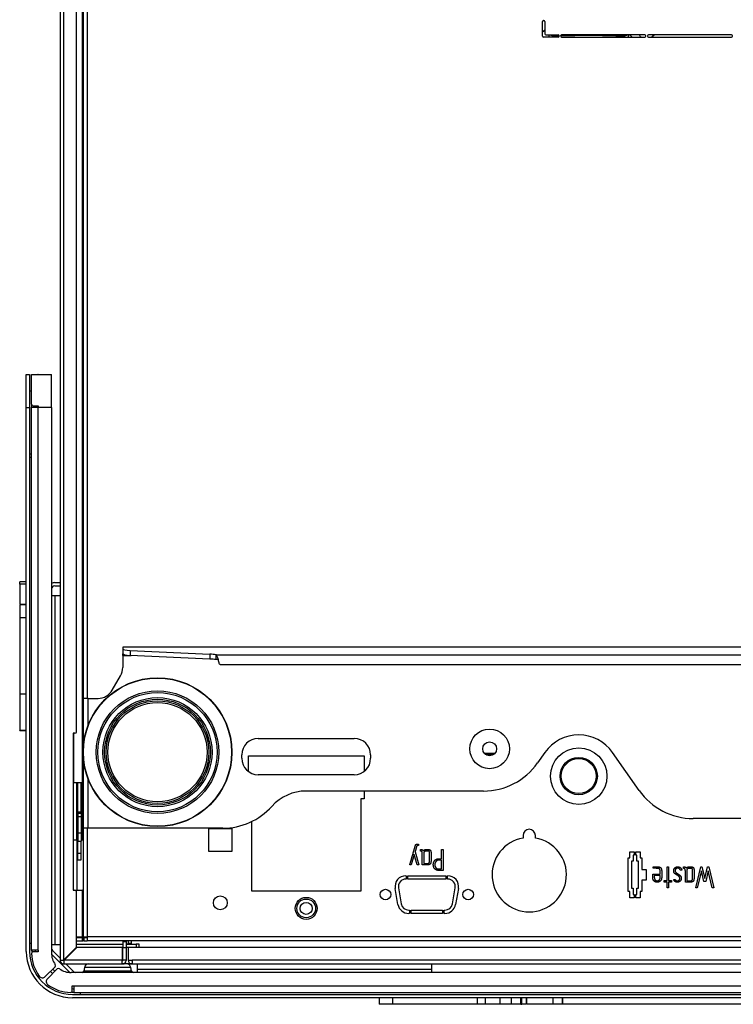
# Model space of a CAD drawing. Header units: millimetres. Extents: x 47 to 352, y 19 to 432.
# Tile 27 of 31: x 69 to 113, y 309 to 369. Entities that reach past the tile are written whole.
import ezdxf

# ---------------------------------------------------------------- set-up
doc = ezdxf.new("R2010")
doc.units = ezdxf.units.MM
doc.layers.add('146338PRO-HÜLLEN', color=7, linetype='Continuous')
doc.layers.add('Standard', color=7, linetype='Continuous')

# ---------------------------------------------------------------- blocks, each defined once
blk = doc.blocks.new('SE3')
at = {"layer": '146338PRO-HÜLLEN', "color": 7, "linetype": 'Continuous'}
for p, q in [((71.922, 405.43), (71.922, 311.91)), ((72.162, 311.93), (72.162, 405.43)), ((73.322, 397.23), (73.322, 327.747)), ((73.562, 397.23), (73.562, 327.747)), ((72.922, 325.73), (72.922, 371.53)), ((73.282, 322.63), (73.282, 371.63)), ((101.122, 367.83), (101.122, 368.71)), ((101.182, 368.77), (101.202, 368.77)), ((101.262, 368.71), (101.262, 367.97)), ((102.062, 367.77), (101.182, 367.77)), ((101.322, 367.91), (102.062, 367.91)), ((101.503, 367.91), (101.516, 367.77)), ((101.783, 367.822), (101.561, 367.878)), ((101.732, 367.91), (101.843, 367.882)), ((101.783, 367.77), (101.783, 367.822)), ((101.843, 367.822), (101.783, 367.822)), ((101.843, 367.822), (101.842, 367.77)), ((101.843, 367.882), (101.843, 367.822)), ((101.843, 367.882), (102.112, 367.882)), ((102.121, 367.822), (101.843, 367.822)), ((102.122, 367.85), (102.122, 367.83)), ((102.223, 367.85), (102.223, 367.83)), ((102.242, 367.822), (102.223, 367.822)), ((102.242, 367.822), (102.242, 367.785)), ((107.311, 367.91), (102.283, 367.91)), ((102.283, 367.77), (107.311, 367.77)), ((105.657, 367.822), (105.601, 367.822)), ((105.601, 367.77), (105.601, 367.822)), ((105.657, 367.822), (105.657, 367.882)), ((105.657, 367.882), (106.001, 367.882)), ((106.001, 367.822), (105.657, 367.822)), ((105.657, 367.822), (105.657, 367.77)), ((106.001, 367.882), (106.112, 367.91)), ((106.001, 367.882), (106.001, 367.822)), ((106.06, 367.822), (106.001, 367.822)), ((106.001, 367.77), (106.001, 367.822)), ((106.282, 367.878), (106.06, 367.822)), ((106.06, 367.822), (106.06, 367.77)), ((106.327, 367.77), (106.34, 367.91)), ((107.371, 367.83), (107.371, 367.85)), ((107.472, 367.85), (107.472, 367.83)), ((112.561, 367.91), (107.532, 367.91)), ((107.532, 367.77), (112.561, 367.77)), ((107.904, 367.91), (107.738, 367.77)), ((112.621, 367.83), (112.621, 367.85)), ((69.882, 347.35), (70.082, 347.35)), ((69.882, 345.35), (69.882, 347.35)), ((70.082, 347.35), (70.082, 345.35)), ((70.202, 345.55), (70.202, 347.345)), ((70.302, 347.349), (71.302, 347.349)), ((71.302, 347.35), (71.402, 347.35)), ((71.402, 347.35), (71.402, 347.345)), ((71.402, 345.35), (71.402, 347.345)), ((70.082, 346.35), (70.202, 346.35)), ((69.882, 312.43), (69.882, 345.35)), ((69.882, 345.35), (70.082, 345.35)), ((70.082, 345.35), (70.082, 312.43)), ((70.202, 345.55), (70.202, 345.376)), ((70.202, 312.515), (70.202, 345.376)), ((70.602, 345.35), (70.214, 345.35)), ((70.302, 345.45), (70.602, 345.45)), ((70.402, 345.45), (70.402, 345.376)), ((70.602, 345.45), (70.602, 345.35)), ((71.402, 345.35), (70.602, 345.35)), ((70.602, 312.515), (70.602, 345.35)), ((71.402, 345.35), (71.402, 312.35)), ((70.082, 342.55), (70.202, 342.55)), ((70.202, 342.315), (70.082, 342.315)), ((69.482, 334.664), (69.482, 334.8)), ((69.882, 334.8), (69.482, 334.8)), ((69.482, 334.664), (69.482, 333.464)), ((69.882, 334.664), (69.482, 334.664)), ((71.602, 334.75), (71.922, 334.75)), ((71.602, 334.55), (71.922, 334.55)), ((71.602, 333.95), (71.402, 333.95)), ((71.922, 333.95), (71.602, 333.95)), ((71.602, 333.95), (71.602, 312.832)), ((69.482, 333.429), (69.482, 333.427)), ((69.882, 333.429), (69.482, 333.429)), ((69.482, 333.427), (69.482, 332.631)), ((69.482, 333.427), (69.882, 333.427)), ((69.482, 332.631), (69.482, 328.017)), ((69.482, 332.631), (69.882, 332.631)), ((75.722, 330.839), (75.722, 330.847)), ((150.522, 330.847), (75.722, 330.847)), ((75.722, 330.839), (75.722, 330.745)), ((150.522, 330.839), (75.722, 330.839)), ((75.722, 330.745), (75.722, 330.45)), ((75.722, 330.347), (75.722, 330.45)), ((75.722, 330.347), (76.223, 330.347)), ((75.722, 330.347), (75.722, 329.615)), ((76.166, 330.645), (80.983, 330.421)), ((76.166, 330.645), (76.166, 330.349)), ((80.983, 330.125), (76.166, 330.349)), ((80.983, 330.421), (80.983, 330.125)), ((81.365, 330.091), (81.365, 330.386)), ((81.365, 330.386), (144.878, 330.386)), ((81.502, 330.09), (81.365, 330.091)), ((81.605, 329.79), (144.638, 329.79)), ((75.087, 328.247), (75.588, 329.115)), ((69.482, 328.2), (69.482, 328.017)), ((69.482, 328.017), (69.482, 325.816)), ((69.482, 328.017), (69.882, 328.017)), ((73.622, 327.747), (73.322, 327.747)), ((73.322, 327.747), (73.322, 324.542)), ((73.622, 327.747), (74.221, 327.747)), ((73.622, 326.107), (73.622, 327.747)), ((69.482, 325.805), (69.482, 325.816)), ((69.482, 325.816), (69.882, 325.816)), ((69.482, 325.805), (69.882, 325.805)), ((72.822, 325.63), (72.722, 325.63)), ((72.722, 325.63), (72.722, 316.13)), ((72.757, 322.63), (72.757, 325.63)), ((83.922, 325.321), (89.722, 325.321)), ((73.322, 324.438), (73.322, 319.89)), ((82.922, 324.121), (82.922, 324.321)), ((83.322, 324.27), (90.322, 324.27)), ((83.322, 323.321), (83.322, 324.27)), ((90.322, 324.27), (90.322, 323.321)), ((90.722, 324.321), (90.722, 324.121)), ((97.595, 324.426), (98.249, 324.426)), ((97.655, 324.365), (98.188, 324.365)), ((101.268, 324.474), (100.825, 323.841)), ((106.973, 322.175), (105.364, 324.474)), ((89.722, 323.121), (83.922, 323.121)), ((72.757, 322.63), (72.722, 322.63)), ((73.282, 322.63), (72.757, 322.63)), ((72.922, 322.63), (72.922, 319.17)), ((73.002, 320.87), (73.002, 322.63)), ((73.202, 320.87), (73.202, 322.63)), ((73.238, 319.17), (73.238, 322.63)), ((73.282, 322.63), (73.282, 319.17)), ((73.282, 322.63), (73.322, 322.63)), ((73.622, 319.89), (73.622, 322.872)), ((97.548, 322.136), (86.822, 322.136)), ((90.322, 322.136), (90.322, 321.67)), ((90.322, 321.67), (90.122, 321.67)), ((90.122, 321.67), (90.122, 316.07)), ((73.002, 320.87), (73.202, 320.87)), ((73.002, 320.77), (73.002, 320.87)), ((73.202, 320.77), (73.002, 320.77)), ((73.002, 320.77), (73.002, 320.57)), ((73.202, 320.77), (73.202, 320.87)), ((73.202, 320.77), (73.202, 320.57)), ((73.002, 320.57), (73.002, 319.602)), ((73.202, 320.57), (73.002, 320.57)), ((73.202, 320.57), (73.202, 319.602)), ((83.522, 316.07), (83.522, 320.293)), ((125.222, 320.47), (110.249, 320.47)), ((73.002, 319.602), (73.002, 319.102)), ((73.002, 319.602), (73.202, 319.602)), ((73.202, 319.602), (73.202, 319.102)), ((73.622, 319.89), (73.322, 319.89)), ((73.322, 319.89), (73.322, 313.31)), ((73.562, 319.89), (73.562, 313.31)), ((81.772, 319.89), (73.622, 319.89)), ((80.922, 318.47), (80.922, 319.87)), ((80.922, 319.87), (82.322, 319.87)), ((82.322, 319.87), (82.322, 318.47)), ((99.952, 319.45), (99.952, 319.289)), ((100.692, 319.289), (100.692, 319.45)), ((72.962, 319.17), (72.722, 319.17)), ((72.962, 316.13), (72.962, 319.17)), ((73.002, 319.17), (72.962, 319.17)), ((73.002, 319.102), (73.202, 319.102)), ((73.002, 318.37), (73.002, 319.102)), ((73.282, 319.17), (73.202, 319.17)), ((73.202, 318.37), (73.202, 319.102)), ((93.622, 318.927), (93.622, 318.843)), ((73.002, 318.37), (73.202, 318.37)), ((73.002, 317.97), (73.002, 318.37)), ((73.202, 317.97), (73.202, 318.37)), ((82.322, 318.47), (80.922, 318.47)), ((93.358, 318.294), (93.182, 317.668)), ((93.539, 317.668), (93.358, 318.294)), ((93.41, 318.454), (93.634, 317.668)), ((93.744, 318.505), (93.744, 318.595)), ((93.941, 318.376), (93.941, 317.756)), ((95.018, 318.041), (95.018, 318.599)), ((95.018, 318.599), (95.112, 318.599)), ((95.112, 318.599), (95.112, 317.329)), ((106.417, 318.091), (106.417, 318.459)), ((106.417, 318.459), (106.672, 318.459)), ((106.672, 318.259), (106.617, 318.259)), ((106.617, 318.259), (106.617, 317.891)), ((106.672, 318.459), (106.672, 318.259)), ((106.772, 318.259), (106.772, 318.459)), ((106.772, 318.459), (107.027, 318.459)), ((106.827, 318.259), (106.772, 318.259)), ((106.827, 317.891), (106.827, 318.259)), ((107.027, 318.459), (107.027, 318.091)), ((73.002, 317.97), (73.202, 317.97)), ((93.182, 317.668), (93.091, 317.668)), ((93.634, 317.668), (93.539, 317.668)), ((95.018, 317.421), (95.018, 317.949)), ((106.301, 316.049), (106.301, 318.091)), ((106.301, 318.091), (106.417, 318.091)), ((106.617, 317.891), (106.501, 317.891)), ((106.501, 317.891), (106.501, 316.249)), ((106.943, 317.891), (106.827, 317.891)), ((106.943, 316.249), (106.943, 317.891)), ((107.027, 318.091), (107.143, 318.091)), ((107.143, 318.091), (107.143, 317.388)), ((107.143, 317.388), (107.403, 317.388)), ((107.403, 317.388), (107.403, 316.752)), ((107.8, 317.116), (108.241, 317.116)), ((107.814, 317.461), (107.814, 317.55)), ((108.241, 317.028), (107.891, 317.028)), ((107.891, 317.028), (107.891, 316.893)), ((108.664, 316.714), (108.664, 317.55)), ((108.664, 317.55), (108.757, 317.55)), ((108.757, 317.55), (108.757, 316.714)), ((109.559, 317.343), (109.47, 317.343)), ((109.662, 317.456), (109.662, 317.547)), ((109.859, 317.328), (109.859, 316.708)), ((110.403, 316.282), (110.702, 317.552)), ((110.741, 317.313), (110.493, 316.282)), ((110.702, 317.552), (110.776, 317.552)), ((110.888, 316.668), (110.741, 317.313)), ((110.776, 317.552), (110.944, 316.841)), ((110.944, 316.841), (111.111, 317.552)), ((111.146, 317.312), (110.999, 316.669)), ((111.111, 317.552), (111.186, 317.552)), ((111.399, 316.282), (111.146, 317.312)), ((111.186, 317.552), (111.491, 316.282)), ((92.858, 317.01), (92.872, 317.01)), ((92.872, 316.81), (92.858, 316.81)), ((92.872, 317.01), (92.872, 316.81)), ((92.972, 317.01), (95.272, 317.01)), ((92.972, 316.81), (92.972, 317.01)), ((95.272, 316.81), (92.972, 316.81)), ((95.272, 317.01), (95.272, 316.81)), ((95.372, 316.81), (95.372, 317.01)), ((95.372, 317.01), (95.385, 317.01)), ((95.385, 316.81), (95.372, 316.81)), ((107.403, 316.752), (107.143, 316.752)), ((107.143, 316.752), (107.143, 316.049)), ((108.495, 316.624), (108.495, 316.714)), ((108.495, 316.714), (108.664, 316.714)), ((108.664, 316.624), (108.495, 316.624)), ((108.664, 316.282), (108.664, 316.624)), ((108.757, 316.714), (108.922, 316.714)), ((108.922, 316.624), (108.757, 316.624)), ((108.757, 316.624), (108.757, 316.282)), ((108.922, 316.714), (108.922, 316.624)), ((109.066, 316.775), (109.159, 316.775)), ((109.377, 316.73), (109.4, 316.75)), ((110.999, 316.669), (110.888, 316.668)), ((72.722, 316.13), (72.822, 316.13)), ((72.822, 316.13), (73.282, 316.13)), ((72.922, 312.69), (72.922, 316.03)), ((73.322, 316.13), (73.282, 316.13)), ((73.282, 313.31), (73.282, 316.13)), ((90.122, 316.07), (83.522, 316.07)), ((92.377, 315.275), (92.208, 316.235)), ((92.405, 316.27), (92.574, 315.31)), ((95.669, 315.31), (95.838, 316.27)), ((96.035, 316.235), (95.866, 315.275)), ((106.417, 316.049), (106.301, 316.049)), ((106.417, 315.681), (106.417, 316.049)), ((106.501, 316.249), (106.617, 316.249)), ((106.617, 316.249), (106.617, 315.881)), ((106.617, 315.881), (106.672, 315.881)), ((106.672, 315.881), (106.672, 315.681)), ((106.772, 315.681), (106.772, 315.881)), ((106.772, 315.881), (106.827, 315.881)), ((106.827, 315.881), (106.827, 316.249)), ((106.827, 316.249), (106.943, 316.249)), ((107.143, 316.049), (107.027, 316.049)), ((107.027, 316.049), (107.027, 315.681)), ((108.757, 316.282), (108.664, 316.282)), ((110.493, 316.282), (110.403, 316.282)), ((111.491, 316.282), (111.399, 316.282)), ((106.672, 315.681), (106.417, 315.681)), ((107.027, 315.681), (106.772, 315.681)), ((93.027, 314.93), (93.072, 314.93)), ((93.072, 314.73), (93.027, 314.73)), ((93.072, 314.93), (93.072, 314.73)), ((93.172, 314.73), (93.172, 314.93)), ((93.172, 314.93), (95.072, 314.93)), ((95.072, 314.73), (93.172, 314.73)), ((95.072, 314.93), (95.072, 314.73)), ((95.172, 314.73), (95.172, 314.93)), ((95.172, 314.93), (95.216, 314.93)), ((95.216, 314.73), (95.172, 314.73)), ((70.202, 312.915), (70.082, 312.915)), ((72.922, 313.31), (73.282, 313.31)), ((72.922, 313.27), (73.263, 313.27)), ((72.922, 313.07), (73.263, 313.07)), ((72.922, 312.87), (75.722, 312.87)), ((72.962, 313.27), (72.962, 313.31)), ((73.263, 313.27), (73.322, 313.27)), ((73.263, 313.27), (73.263, 313.07)), ((73.263, 313.07), (73.322, 313.07)), ((73.282, 313.31), (73.322, 313.31)), ((73.322, 313.31), (73.562, 313.31)), ((73.382, 313.27), (73.322, 313.27)), ((73.322, 313.07), (73.322, 313.27)), ((73.382, 313.07), (73.322, 313.07)), ((73.382, 313.07), (73.382, 313.27)), ((73.382, 313.27), (73.562, 313.27)), ((73.382, 313.07), (73.562, 313.07)), ((73.482, 313.27), (73.522, 313.31)), ((134.282, 313.31), (73.562, 313.31)), ((73.562, 313.31), (73.562, 313.07)), ((134.282, 313.07), (73.562, 313.07)), ((75.722, 313.07), (75.722, 313.03)), ((75.722, 313.03), (75.922, 313.03)), ((75.722, 313.03), (75.722, 312.67)), ((75.922, 313.03), (75.922, 313.07)), ((75.922, 313.03), (75.922, 312.67)), ((75.938, 312.87), (76.522, 312.87)), ((76.042, 313.07), (76.042, 312.934)), ((76.042, 312.934), (76.242, 312.934)), ((76.042, 312.9), (76.042, 312.934)), ((76.242, 312.9), (76.042, 312.9)), ((76.042, 312.9), (76.042, 312.89)), ((76.042, 312.89), (76.042, 312.87)), ((76.042, 312.89), (76.242, 312.89)), ((76.242, 312.934), (76.242, 313.07)), ((76.242, 312.9), (76.242, 312.934)), ((76.242, 312.89), (76.242, 312.9)), ((76.242, 312.87), (76.242, 312.89)), ((76.722, 312.87), (76.522, 312.87)), ((76.522, 312.87), (76.522, 312.67)), ((76.722, 312.67), (76.722, 312.87)), ((70.602, 312.515), (70.202, 312.515)), ((70.602, 312.415), (70.302, 312.415)), ((70.602, 312.515), (70.602, 312.415)), ((71.602, 312.832), (71.402, 312.832)), ((72.516, 311.153), (71.405, 312.264)), ((71.922, 312.03), (71.46, 312.491)), ((71.922, 312.832), (71.602, 312.832)), ((72.162, 311.93), (72.922, 312.69)), ((72.942, 312.67), (72.182, 311.91)), ((75.702, 312.67), (72.942, 312.67)), ((75.702, 311.91), (75.702, 312.67)), ((75.722, 311.91), (75.722, 312.67)), ((75.722, 312.67), (75.922, 312.67)), ((75.922, 312.67), (75.922, 311.91)), ((76.042, 312.67), (75.938, 312.67)), ((150.202, 312.67), (76.042, 312.67)), ((76.042, 312.67), (76.042, 311.91)), ((71.922, 311.91), (72.142, 311.91)), ((72.142, 311.91), (72.162, 311.93)), ((72.142, 311.91), (72.162, 311.91)), ((72.182, 311.91), (72.162, 311.91)), ((72.182, 311.91), (72.162, 311.89)), ((72.162, 311.89), (72.162, 311.67)), ((72.162, 311.67), (75.682, 311.67)), ((75.682, 311.91), (72.182, 311.91)), ((72.743, 311.208), (72.282, 311.67)), ((75.682, 311.67), (75.682, 311.91)), ((75.682, 311.91), (75.702, 311.91)), ((75.682, 311.87), (75.706, 311.87)), ((75.706, 311.67), (75.682, 311.67)), ((75.702, 311.91), (75.722, 311.91)), ((76.282, 311.67), (75.706, 311.67)), ((75.722, 311.886), (75.722, 311.91)), ((75.922, 311.91), (75.722, 311.91)), ((75.922, 311.91), (75.922, 311.886)), ((76.042, 311.91), (76.282, 311.91)), ((76.282, 311.91), (76.282, 311.67)), ((149.962, 311.91), (76.282, 311.91)), ((76.282, 311.67), (149.962, 311.67)), ((76.584, 311.67), (76.584, 311.35)), ((94.402, 311.67), (94.402, 311.35)), ((71.029, 310.904), (71.629, 311.504)), ((71.756, 311.377), (71.156, 310.777)), ((71.338, 311.213), (71.465, 311.086)), ((71.479, 311.355), (71.607, 311.227)), ((153.642, 311.15), (72.602, 311.15)), ((73.396, 311.455), (73.357, 311.232)), ((76.247, 311.232), (73.357, 311.232)), ((76.207, 311.455), (73.396, 311.455)), ((76.247, 311.232), (76.207, 311.455)), ((76.584, 311.35), (76.584, 311.15)), ((76.584, 311.35), (94.402, 311.35)), ((94.402, 311.35), (94.402, 311.15)), ((72.667, 310.05), (72.667, 310.35)), ((72.667, 310.35), (72.767, 310.35)), ((72.767, 310.35), (153.476, 310.35)), ((72.767, 310.35), (72.767, 309.95)), ((72.767, 309.95), (153.476, 309.95)), ((73.167, 309.83), (73.167, 309.95)), ((72.682, 309.83), (153.562, 309.83)), ((153.562, 309.63), (72.682, 309.63)), ((91.237, 309.63), (91.237, 309.23)), ((91.242, 309.63), (91.242, 309.23)), ((92.06, 309.23), (92.06, 309.63)), ((97.199, 309.23), (97.199, 309.63)), ((97.676, 309.23), (97.676, 309.63)), ((98.561, 309.23), (98.561, 309.63)), ((99.253, 309.23), (99.253, 309.63)), ((99.809, 309.23), (99.809, 309.63)), ((99.869, 309.23), (99.869, 309.63)), ((100.146, 309.63), (100.146, 309.23)), ((100.149, 309.23), (100.149, 309.63)), ((101.77, 309.23), (101.77, 309.63)), ((102.329, 309.63), (102.329, 309.23)), ((102.34, 309.23), (102.34, 309.63)), ((91.242, 309.23), (91.237, 309.23)), ((92.06, 309.23), (91.242, 309.23)), ((97.199, 309.23), (92.06, 309.23)), ((97.676, 309.23), (97.199, 309.23)), ((98.561, 309.23), (97.676, 309.23)), ((99.253, 309.23), (98.561, 309.23)), ((99.809, 309.23), (99.253, 309.23)), ((99.809, 309.23), (99.869, 309.23)), ((100.112, 309.23), (99.869, 309.23)), ((101.77, 309.23), (100.149, 309.23)), ((102.329, 309.23), (101.77, 309.23)), ((102.34, 309.23), (102.329, 309.23)), ((119.073, 309.23), (102.34, 309.23))]:
    blk.add_line(p, q, dxfattribs=at)
for centre, radius in [((77.822, 324.49), 4.5), ((77.822, 324.49), 4.486), ((77.822, 324.49), 3.707), ((77.822, 324.49), 3.608), ((77.822, 324.49), 3.3), ((77.822, 324.49), 3.2), ((77.822, 324.49), 3.1), ((77.822, 324.49), 3), ((97.922, 324.69), 1.2), ((97.922, 324.69), 0.42), ((103.316, 323.04), 1.708), ((103.316, 323.04), 1.128), ((103.316, 323.04), 1.06), ((91.622, 315.87), 0.32), ((96.622, 315.87), 0.32), ((81.622, 315.37), 0.42), ((86.822, 315.036), 0.665), ((86.822, 315.036), 0.565), ((86.822, 315.036), 0.365)]:
    blk.add_circle(centre, radius, dxfattribs=at)
for centre, radius, start, end in [((101.182, 368.71), 0.06, 90, 180), ((101.202, 368.71), 0.06, 0, 90), ((101.182, 367.83), 0.06, 180, 270), ((101.322, 367.97), 0.06, 180, 270), ((101.621, 367.877), 0.0602, 146.54367, 179.45607), ((102.062, 367.85), 0.06, 0, 90), ((102.062, 367.83), 0.06, 270, 0), ((102.283, 367.85), 0.06, 90, 180), ((102.283, 367.83), 0.06, 180, 270), ((103.922, 330.945), 36.978, 91.762, 92.63085), ((102.184, 367.823), 0.0589, 358.92446, 44.7097), ((103.922, 331.872), 35.989, 87.32576, 92.67424), ((103.922, 330.945), 36.978, 87.31048, 88.238), ((105.66, 367.823), 0.059, 92.90363, 181.03984), ((106.222, 367.877), 0.06, 0.34231, 33.33695), ((107.311, 367.85), 0.06, 0, 90), ((107.311, 367.83), 0.06, 270, 0), ((107.532, 367.85), 0.06, 90, 180), ((107.532, 367.83), 0.06, 180, 270), ((112.561, 367.85), 0.06, 0, 90), ((112.561, 367.83), 0.06, 270, 0), ((70.602, 346.95), 0.4, 90, 92.62676), ((70.302, 345.55), 0.1, 180, 270), ((71.602, 334.35), 0.4, 90, 120), ((71.602, 334.35), 0.2, 90, 180), ((74.722, 329.615), 1, 330, 0), ((74.221, 328.747), 1, 270, 330), ((72.822, 325.73), 0.1, 270, 0), ((103.316, 323.04), 2.5, 35, 145), ((83.922, 324.321), 1, 90, 180), ((89.722, 324.321), 1, 0, 90), ((83.922, 324.121), 1, 180, 270), ((89.722, 324.121), 1, 270, 0), ((97.548, 326.136), 4, 269.99999, 325), ((86.822, 319.336), 2.8, 90, 137.95563), ((110.249, 324.47), 4, 215, 270.00001), ((81.772, 323.89), 4, 270, 317.95563), ((100.322, 319.45), 0.37, 0, 180), ((100.322, 317.07), 2.25, 99.46496, 80.53504), ((92.858, 316.35), 0.66, 90, 190), ((92.858, 316.35), 0.46, 90, 190), ((95.385, 316.35), 0.66, 350, 90), ((95.385, 316.35), 0.46, 350, 90), ((72.822, 316.03), 0.1, 0, 90), ((93.027, 315.39), 0.66, 190, 270), ((93.027, 315.39), 0.46, 190, 270), ((95.216, 315.39), 0.46, 270, 350), ((95.216, 315.39), 0.66, 270, 350), ((75.938, 312.654), 0.216, 90, 94.24802), ((72.682, 312.43), 2.8, 180, 270), ((72.682, 312.43), 2.6, 180, 270), ((70.602, 312.515), 0.4, 180, 199.82458), ((70.302, 312.315), 0.1, 89.99966, 180.85485), ((72.602, 312.35), 2.4, 180.85485, 216.21208), ((70.602, 312.515), 0.2, 180, 210), ((71.602, 312.632), 0.2, 179.99945, 225.00023), ((72.602, 312.35), 1.2, 180, 216.5959), ((75.938, 312.654), 0.016, 90, 180), ((72.162, 311.91), 0.24, 180, 270), ((72.162, 311.91), 0.04, 180, 270), ((73.652, 311.41), 0.26, 90, 170), ((75.706, 311.886), 0.016, 270, 0), ((75.706, 311.886), 0.216, 270, 0), ((75.951, 311.41), 0.26, 10, 90), ((76.282, 311.91), 0.24, 180, 270), ((76.282, 311.91), 0.04, 180, 270), ((71.558, 311.575), 0.1, 314.99963, 36.5959), ((71.827, 311.306), 0.1, 53.4041, 135.00037), ((72.602, 312.35), 1.2, 233.4041, 270), ((72.884, 311.35), 0.2, 224.99977, 270), ((73.258, 311.25), 0.1, 270, 350), ((76.345, 311.25), 0.1, 190, 270), ((70.859, 311.074), 0.24, 216.2122, 315), ((71.326, 310.607), 0.24, 135, 233.7878), ((72.602, 312.35), 2.4, 233.78792, 269.14515), ((72.567, 310.05), 0.1, 269.14515, 0), ((72.767, 310.35), 0.4, 250.17542, 270), ((72.767, 310.35), 0.2, 240, 270)]:
    blk.add_arc(centre, radius, start, end, dxfattribs=at)
for centre, major_axis, ratio, start_param, end_param in [((101.843, 367.822), (-0.0145, -0.0582), 0.989711, 3.387999, 4.949086), ((106.001, 367.822), (0.0145, -0.0582), 0.989711, 1.334099, 2.895187), ((107.384, 368.061), (1.036, -0.095), 0.565712, 3.560925, 3.816221), ((107.384, 368.061), (0.67, -0.796), 0.405515, 4.564845, 4.737734), ((76.322, 330.745), (-0.6, 0), 0.173648, 0, 1.308997), ((76.322, 330.45), (-0.6, 0), 0.173648, 0, 1.308997), ((80.724, 330.253), (1, 0), 0.173648, 0.874662, 1.308997), ((80.724, 329.957), (1, 0), 0.173648, 0.874662, 1.308997)]:
    blk.add_ellipse(centre, major_axis=major_axis, ratio=ratio, start_param=start_param, end_param=end_param, dxfattribs=at)
for points, degree, knots in [([(101.125, 368.101), (101.133, 368.106), (101.149, 368.117), (101.173, 368.133), (101.196, 368.15), (101.218, 368.167), (101.239, 368.184), (101.257, 368.2), (101.268, 368.21), (101.272, 368.214)], 3, [0.5492096, 0.5492096, 0.5492096, 0.5492096, 0.572278, 0.5970973, 0.6215552, 0.6456518, 0.6693869, 0.6927607, 0.7087464, 0.7087464, 0.7087464, 0.7087464]), ([(101.272, 368.183), (101.272, 368.182), (101.26, 368.172), (101.235, 368.151), (101.196, 368.122), (101.159, 368.097), (101.135, 368.082), (101.126, 368.077)], 3, [0.2956429, 0.2956429, 0.2956429, 0.2956429, 0.2967478, 0.3392167, 0.38288, 0.4277378, 0.4533847, 0.4533847, 0.4533847, 0.4533847]), ([(101.561, 367.878), (101.558, 367.878), (101.555, 367.888), (101.552, 367.896), (101.55, 367.909)], 2, [0, 0, 0, 0.25, 0.25, 0.4574931, 0.4574931, 0.4574931]), ([(106.293, 367.909), (106.291, 367.896), (106.289, 367.888), (106.286, 367.878), (106.282, 367.878)], 2, [0.5428428, 0.5428428, 0.5428428, 0.75, 0.75, 1, 1, 1]), ([(70.202, 347.345), (70.202, 347.345), (70.202, 347.346), (70.206, 347.346), (70.212, 347.347), (70.22, 347.348), (70.232, 347.348), (70.246, 347.349), (70.263, 347.349), (70.282, 347.349), (70.295, 347.349), (70.302, 347.349)], 3, [0, 0, 0, 0, 0.093273, 0.19099, 0.293159, 0.399788, 0.510883, 0.626447, 0.746486, 0.871003, 1, 1, 1, 1]), ([(71.302, 347.349), (71.306, 347.349), (71.316, 347.349), (71.329, 347.349), (71.342, 347.349), (71.353, 347.349), (71.364, 347.349), (71.373, 347.348), (71.381, 347.348), (71.388, 347.347), (71.393, 347.347), (71.397, 347.347), (71.4, 347.346), (71.401, 347.345), (71.402, 347.345), (71.402, 347.345)], 3, [0, 0, 0, 0, 0.089803, 0.177454, 0.262953, 0.346303, 0.427505, 0.50656, 0.58347, 0.658236, 0.730861, 0.801348, 0.869698, 0.935914, 1, 1, 1, 1]), ([(70.202, 345.376), (70.202, 345.373), (70.202, 345.368), (70.203, 345.361), (70.205, 345.356), (70.207, 345.352), (70.21, 345.35), (70.213, 345.35), (70.214, 345.35)], 3, [0, 0, 0, 0, 0.173367, 0.343672, 0.511192, 0.676215, 0.839046, 1, 1, 1, 1]), ([(70.428, 345.35), (70.426, 345.35), (70.42, 345.35), (70.413, 345.352), (70.408, 345.355), (70.404, 345.361), (70.402, 345.367), (70.402, 345.373), (70.402, 345.376)], 3, [0, 0, 0, 0, 0.162779, 0.325338, 0.489038, 0.655212, 0.825135, 1, 1, 1, 1]), ([(81.605, 329.79), (81.601, 329.79), (81.596, 329.794), (81.582, 329.812), (81.573, 329.833), (81.555, 329.888), (81.546, 329.922), (81.526, 329.996), (81.516, 330.036), (81.495, 330.115), (81.484, 330.154), (81.462, 330.226), (81.451, 330.259), (81.427, 330.313), (81.415, 330.336), (81.391, 330.369), (81.378, 330.38), (81.365, 330.386)], 3, [0.0487651, 0.0487651, 0.0487651, 0.0487651, 0.125, 0.125, 0.25, 0.25, 0.375, 0.375, 0.5, 0.5, 0.625, 0.625, 0.75, 0.75, 0.875, 0.875, 1, 1, 1, 1]), ([(93.091, 317.668), (93.192, 318.018), (93.293, 318.367), (93.344, 318.542), (93.394, 318.716), (93.439, 318.871), (93.454, 318.89), (93.481, 318.924), (93.53, 318.927), (93.535, 318.927), (93.622, 318.927)], 2, [0, 0, 0, 0.5, 0.5, 0.75, 0.75, 0.875, 0.875, 0.9375, 0.9375, 1, 1, 1]), ([(93.622, 318.843), (93.568, 318.843), (93.562, 318.842), (93.536, 318.837), (93.518, 318.812), (93.505, 318.794), (93.476, 318.689), (93.443, 318.572), (93.41, 318.454)], 2, [0, 0, 0, 0.125, 0.125, 0.25, 0.25, 0.5, 0.5, 1, 1, 1]), ([(93.744, 318.595), (93.762, 318.595), (93.781, 318.595), (93.816, 318.595), (93.833, 318.59), (93.874, 318.576), (93.905, 318.528)], 2, [0, 0, 0, 0.2, 0.2, 0.5, 0.5, 1, 1, 1]), ([(93.85, 317.668), (93.85, 317.892), (93.85, 318.117), (93.85, 318.229), (93.85, 318.341), (93.85, 318.387), (93.847, 318.407), (93.842, 318.439), (93.829, 318.461), (93.803, 318.505), (93.744, 318.505)], 2, [0, 0, 0, 0.5, 0.5, 0.75, 0.75, 0.8125, 0.8125, 0.875, 0.875, 1, 1, 1]), ([(93.905, 318.528), (93.942, 318.571), (93.996, 318.587), (94.024, 318.595), (94.111, 318.595), (94.167, 318.595), (94.224, 318.595), (94.287, 318.595), (94.326, 318.562), (94.363, 318.53), (94.373, 318.468), (94.376, 318.447), (94.376, 318.348), (94.376, 318.235), (94.376, 318.123), (94.376, 318.01), (94.376, 317.897), (94.376, 317.751), (94.298, 317.7), (94.256, 317.673), (94.191, 317.669), (94.18, 317.668), (94.075, 317.668), (93.962, 317.668), (93.85, 317.668)], 2, [0, 0, 0, 0.0625, 0.0625, 0.125, 0.125, 0.1875, 0.1875, 0.25, 0.25, 0.3125, 0.3125, 0.375, 0.375, 0.5, 0.5, 0.625, 0.625, 0.75, 0.75, 0.8125, 0.8125, 0.875, 0.875, 1, 1, 1]), ([(93.941, 317.756), (94.031, 317.756), (94.121, 317.756), (94.195, 317.756), (94.214, 317.761), (94.256, 317.773), (94.273, 317.812), (94.284, 317.838), (94.284, 317.934), (94.284, 317.978), (94.284, 318.022), (94.284, 318.099), (94.284, 318.177), (94.284, 318.267), (94.284, 318.356), (94.284, 318.439), (94.283, 318.447), (94.275, 318.492), (94.229, 318.504), (94.213, 318.508), (94.133, 318.508), (94.061, 318.508), (94.034, 318.501), (93.941, 318.477), (93.941, 318.376)], 2, [0, 0, 0, 0.125, 0.125, 0.1875, 0.1875, 0.25, 0.25, 0.331633, 0.331633, 0.392857, 0.392857, 0.5, 0.5, 0.625, 0.625, 0.6875, 0.6875, 0.75, 0.75, 0.8125, 0.8125, 0.875, 0.875, 1, 1, 1]), ([(94.515, 317.682), (94.515, 317.891), (94.671, 317.995), (94.74, 318.04), (94.838, 318.041), (94.928, 318.042), (95.018, 318.041)], 2, [0, 0, 0, 0.5, 0.5, 0.75, 0.75, 1, 1, 1]), ([(95.112, 317.329), (95.01, 317.329), (94.909, 317.329), (94.817, 317.329), (94.809, 317.33), (94.764, 317.333), (94.709, 317.356), (94.515, 317.437), (94.515, 317.682)], 2, [0, 0, 0, 0.250032, 0.250032, 0.375048, 0.375048, 0.500063, 0.500063, 1, 1, 1]), ([(95.018, 317.949), (94.946, 317.949), (94.874, 317.949), (94.812, 317.949), (94.803, 317.948), (94.769, 317.945), (94.737, 317.928), (94.675, 317.893), (94.639, 317.824), (94.607, 317.763), (94.607, 317.681)], 2, [0, 0, 0, 0.250039, 0.250039, 0.375059, 0.375059, 0.500078, 0.500078, 0.750117, 0.750117, 1, 1, 1]), ([(94.607, 317.681), (94.607, 317.604), (94.639, 317.543), (94.676, 317.473), (94.737, 317.442), (94.767, 317.426), (94.803, 317.422), (94.816, 317.421), (94.876, 317.421), (94.947, 317.421), (95.018, 317.421)], 2, [0, 0, 0, 0.25, 0.25, 0.5, 0.5, 0.625, 0.625, 0.75, 0.75, 1, 1, 1]), ([(107.814, 317.55), (107.951, 317.55), (108.087, 317.55), (108.148, 317.55), (108.158, 317.55), (108.195, 317.547), (108.225, 317.534), (108.285, 317.508), (108.314, 317.441), (108.336, 317.393), (108.336, 317.306), (108.336, 317.238), (108.336, 317.17), (108.336, 317.034), (108.336, 316.897), (108.336, 316.743), (108.22, 316.664), (108.165, 316.626), (108.095, 316.619), (108.021, 316.611), (107.959, 316.637), (107.895, 316.662), (107.851, 316.718), (107.81, 316.771), (107.802, 316.841), (107.8, 316.857), (107.8, 317.116)], 2, [0, 0, 0, 0.125, 0.125, 0.15625, 0.15625, 0.1875, 0.1875, 0.25, 0.25, 0.3125, 0.3125, 0.375, 0.375, 0.5, 0.5, 0.625, 0.625, 0.6875, 0.6875, 0.75, 0.75, 0.8125, 0.8125, 0.875, 0.875, 1, 1, 1]), ([(108.241, 317.116), (108.241, 317.206), (108.241, 317.295), (108.241, 317.415), (108.177, 317.446), (108.145, 317.461), (107.814, 317.461)], 2, [0, 0, 0, 0.25, 0.25, 0.5, 0.5, 1, 1, 1]), ([(107.891, 316.893), (107.891, 316.844), (107.909, 316.804), (107.928, 316.762), (107.96, 316.738), (107.993, 316.713), (108.041, 316.709), (108.09, 316.705), (108.132, 316.721), (108.22, 316.754), (108.238, 316.848), (108.241, 316.868), (108.241, 316.909), (108.241, 316.931), (108.241, 316.952), (108.241, 316.99), (108.241, 317.028)], 2, [0, 0, 0, 0.125, 0.125, 0.25, 0.25, 0.375, 0.375, 0.5, 0.5, 0.75, 0.75, 0.831633, 0.831633, 0.892857, 0.892857, 1, 1, 1]), ([(109.358, 316.994), (109.294, 317.033), (109.23, 317.072), (109.136, 317.129), (109.1, 317.18), (109.057, 317.239), (109.063, 317.316), (109.067, 317.386), (109.105, 317.445), (109.194, 317.582), (109.365, 317.549), (109.51, 317.521), (109.559, 317.343)], 2, [0, 0, 0, 0.125, 0.125, 0.25, 0.25, 0.375, 0.375, 0.5, 0.5, 0.75, 0.75, 1, 1, 1]), ([(109.453, 317.024), (109.531, 316.94), (109.517, 316.817), (109.504, 316.704), (109.411, 316.649), (109.367, 316.623), (109.309, 316.618), (109.248, 316.613), (109.198, 316.629), (109.101, 316.661), (109.066, 316.775)], 2, [0, 0, 0, 0.25, 0.25, 0.5, 0.5, 0.625, 0.625, 0.75, 0.75, 1, 1, 1]), ([(109.47, 317.343), (109.42, 317.473), (109.298, 317.47), (109.239, 317.468), (109.199, 317.43), (109.159, 317.393), (109.151, 317.343), (109.141, 317.285), (109.172, 317.239), (109.188, 317.214), (109.216, 317.192), (109.226, 317.184), (109.269, 317.156), (109.34, 317.11), (109.359, 317.097), (109.39, 317.076), (109.453, 317.024)], 2, [0, 0, 0, 0.25, 0.25, 0.375, 0.375, 0.5, 0.5, 0.625, 0.625, 0.6875, 0.6875, 0.75, 0.75, 0.875, 0.875, 1, 1, 1]), ([(109.662, 317.547), (109.68, 317.547), (109.699, 317.547), (109.734, 317.547), (109.751, 317.541), (109.792, 317.527), (109.823, 317.48)], 2, [0, 0, 0, 0.2, 0.2, 0.5, 0.5, 1, 1, 1]), ([(109.768, 316.621), (109.768, 316.845), (109.768, 317.069), (109.768, 317.181), (109.768, 317.293), (109.768, 317.338), (109.765, 317.358), (109.76, 317.391), (109.747, 317.413), (109.72, 317.456), (109.662, 317.456)], 2, [0, 0, 0, 0.5, 0.5, 0.75, 0.75, 0.8125, 0.8125, 0.875, 0.875, 1, 1, 1]), ([(109.823, 317.48), (109.859, 317.522), (109.913, 317.538), (109.942, 317.546), (110.028, 317.546), (110.085, 317.546), (110.142, 317.546), (110.204, 317.547), (110.244, 317.513), (110.281, 317.482), (110.29, 317.42), (110.294, 317.399), (110.294, 317.3), (110.294, 317.187), (110.294, 317.075), (110.294, 316.962), (110.294, 316.85), (110.294, 316.704), (110.215, 316.653), (110.173, 316.626), (110.109, 316.622), (110.098, 316.621), (109.993, 316.621), (109.88, 316.621), (109.768, 316.621)], 2, [0, 0, 0, 0.0625, 0.0625, 0.125, 0.125, 0.1875, 0.1875, 0.25, 0.25, 0.3125, 0.3125, 0.375, 0.375, 0.5, 0.5, 0.625, 0.625, 0.75, 0.75, 0.8125, 0.8125, 0.875, 0.875, 1, 1, 1]), ([(109.859, 316.708), (109.949, 316.708), (110.039, 316.708), (110.112, 316.708), (110.131, 316.714), (110.173, 316.725), (110.19, 316.765), (110.201, 316.791), (110.201, 316.886), (110.201, 316.93), (110.201, 316.974), (110.201, 317.051), (110.201, 317.128), (110.201, 317.218), (110.201, 317.308), (110.201, 317.39), (110.2, 317.399), (110.193, 317.443), (110.146, 317.455), (110.13, 317.459), (110.051, 317.459), (109.979, 317.459), (109.951, 317.452), (109.859, 317.429), (109.859, 317.328)], 2, [0, 0, 0, 0.125, 0.125, 0.1875, 0.1875, 0.25, 0.25, 0.331633, 0.331633, 0.392857, 0.392857, 0.5, 0.5, 0.625, 0.625, 0.6875, 0.6875, 0.75, 0.75, 0.8125, 0.8125, 0.875, 0.875, 1, 1, 1]), ([(109.159, 316.775), (109.2, 316.719), (109.256, 316.708), (109.308, 316.698), (109.358, 316.719)], 2, [0, 0, 0, 0.500686, 0.500686, 1, 1, 1]), ([(109.4, 316.75), (109.433, 316.772), (109.433, 316.853), (109.432, 316.933), (109.358, 316.994)], 2, [0, 0, 0, 0.5, 0.5, 1, 1, 1]), ([(109.358, 316.719), (109.358, 316.719), (109.358, 316.719), (109.358, 316.719), (109.369, 316.726), (109.375, 316.73), (109.377, 316.73)], 3, [0, 0, 0, 0, 0.00767, 0.00767, 0.00767, 1, 1, 1, 1])]:
    blk.add_open_spline(points, degree=degree, knots=knots, dxfattribs=at)

msp = doc.modelspace()

# ---------------------------------------------------------------- block references
at = {"layer": 'Standard'}
msp.add_blockref('SE3', (0, 0), dxfattribs=at)

doc.saveas('drawing.dxf')
